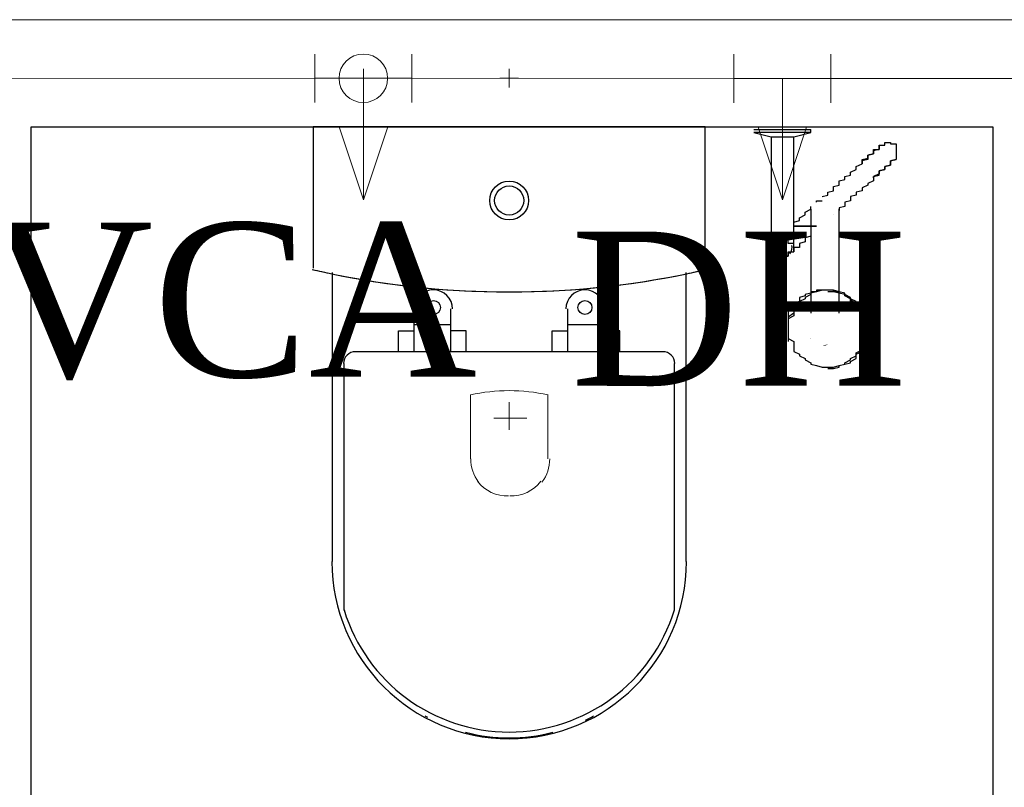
# Model space of a CAD drawing. Header units: millimetres. Extents: x 335 to 91596, y -1 to 84.
# Tile 31 of 87: x 387.7 to 389.06, y 13.22 to 14.28. Entities that reach past the tile are written whole.
import ezdxf

# ---------------------------------------------------------------- set-up
doc = ezdxf.new("R2010")
doc.units = ezdxf.units.MM
doc.header["$MEASUREMENT"] = 0
for name, color, linetype, lineweight in [('AF-Conexões detalhe', 7, 'Continuous', 20), ('AF-Textos conexão', 7, 'Continuous', 20), ('AF-Tubos detalhe', 5, 'Continuous', 20), ('DI-Detalhes', 7, 'Continuous', 20), ('SIMBOLOS INT', 8, 'Continuous', 5)]:
    doc.layers.add(name, color=color, linetype=linetype, lineweight=lineweight)
doc.styles.add('TimesNewRoman', font='times.ttf')

msp = doc.modelspace()

# ---------------------------------------------------------------- hatches: boundary and pattern name
at = {"linetype": 'Continuous'}
for points in [[(388.8345, 13.8769), (388.8298, 13.8805), (388.8298, 13.8805), (388.8376, 13.8766), (388.8376, 13.8766), (388.8376, 13.8766)], [(388.7898, 13.8392), (388.7907, 13.8414), (388.7907, 13.8414), (388.7907, 13.8395), (388.7907, 13.8395)], [(388.805, 13.8315), (388.8064, 13.8317), (388.8064, 13.8317), (388.8064, 13.8317), (388.8064, 13.8317)], [(388.8107, 13.8297), (388.8142, 13.8317), (388.8064, 13.8297), (388.8142, 13.8297), (388.8142, 13.8297), (388.8142, 13.8297)], [(388.8107, 13.8018), (388.8142, 13.8024), (388.8142, 13.8024), (388.8142, 13.8024), (388.8142, 13.8024)]]:
    msp.add_hatch(color=256, dxfattribs=at).paths.add_polyline_path(points)

# ---------------------------------------------------------------- linework, layer by layer
at = {"color": 7}
for p, q in [((387.7204, 14.1305), (389.0407, 14.1305)), ((387.7204, 12.3668), (387.7204, 14.1305)), ((388.7126, 14.1266), (388.7517, 14.1266)), ((388.7517, 14.1266), (388.7907, 14.1266)), ((388.7907, 14.1227), (388.7907, 14.1266)), ((389.0407, 14.1305), (389.0407, 12.3668)), ((388.7126, 14.1227), (388.7361, 14.1168)), ((388.7517, 14.1227), (388.7126, 14.1227)), ((388.7361, 14.1168), (388.7361, 14.068)), ((388.7361, 14.1168), (388.7517, 14.1168)), ((388.7907, 14.1227), (388.7517, 14.1227)), ((388.7517, 14.1168), (388.7673, 14.1168)), ((388.7673, 14.1168), (388.7907, 14.1227)), ((388.7673, 14.068), (388.7673, 14.1168)), ((388.7361, 14.0231), (388.7361, 13.9801)), ((388.7673, 13.9801), (388.7673, 14.025)), ((388.7986, 14.027), (388.7986, 14.0289)), ((388.7986, 14.0289), (388.8064, 14.0289)), ((388.7907, 14.0055), (388.7907, 13.8746)), ((388.8298, 13.8746), (388.8298, 14.0055)), ((388.7595, 13.8492), (388.7595, 13.8453)), ((388.8611, 13.8453), (388.8611, 13.8492))]:
    msp.add_line(p, q, dxfattribs=at)
at = {"color": 8}
for p, q in [((388.1077, 14.1302), (388.1077, 13.9362)), ((388.6457, 14.1302), (388.1077, 14.1302)), ((388.6457, 14.1302), (388.1077, 14.1302)), ((388.1077, 14.1302), (388.1077, 13.9362)), ((388.6457, 13.9362), (388.6457, 14.1302)), ((388.6457, 13.9362), (388.6457, 14.1302)), ((388.1337, 13.9302), (388.1337, 13.5332)), ((388.6197, 13.5332), (388.6197, 13.9302)), ((388.2457, 13.8802), (388.2457, 13.8212)), ((388.2967, 13.8212), (388.2967, 13.8802)), ((388.4567, 13.8802), (388.4567, 13.8212)), ((388.5077, 13.8212), (388.5077, 13.8802)), ((388.2967, 13.8582), (388.2457, 13.8582)), ((388.5077, 13.8582), (388.4567, 13.8582)), ((388.2247, 13.8502), (388.2457, 13.8502)), ((388.2247, 13.8212), (388.2247, 13.8502)), ((388.3177, 13.8502), (388.2967, 13.8502)), ((388.3177, 13.8212), (388.3177, 13.8502)), ((388.4357, 13.8502), (388.4567, 13.8502)), ((388.4357, 13.8212), (388.4357, 13.8502)), ((388.5287, 13.8502), (388.5077, 13.8502)), ((388.5287, 13.8212), (388.5287, 13.8502)), ((388.5877, 13.8212), (388.1657, 13.8212)), ((388.1497, 13.8052), (388.1497, 13.4662)), ((388.6037, 13.4662), (388.6037, 13.8052))]:
    msp.add_line(p, q, dxfattribs=at)
at = {"color": 7}
for points in [[(388.8611, 14.0797), (388.8611, 14.0817), (388.8611, 14.0856), (388.8689, 14.0875), (388.8689, 14.0895), (388.8689, 14.0914), (388.8767, 14.0934), (388.8767, 14.0953), (388.8767, 14.0953), (388.8767, 14.0973), (388.8767, 14.0992), (388.8845, 14.0992), (388.8845, 14.1012), (388.8845, 14.1031), (388.8845, 14.1031), (388.8845, 14.1031), (388.8845, 14.1051), (388.8845, 14.1051), (388.8845, 14.1051), (388.8845, 14.1051), (388.8845, 14.1051), (388.8845, 14.1051)], [(388.8845, 14.1051), (388.8845, 14.1051), (388.8845, 14.1051), (388.8845, 14.1051), (388.8845, 14.1051), (388.8845, 14.1031), (388.8845, 14.1031), (388.8845, 14.1031), (388.8845, 14.1012), (388.8845, 14.1012), (388.8845, 14.0992), (388.8767, 14.0973), (388.8767, 14.0953), (388.8767, 14.0953), (388.8767, 14.0934), (388.8689, 14.0914), (388.8689, 14.0895), (388.8689, 14.0875), (388.8689, 14.0856), (388.8611, 14.0836), (388.8611, 14.0797), (388.8611, 14.0797)], [(388.8845, 14.1051), (388.8923, 14.1051), (388.8923, 14.1071), (388.8923, 14.1071), (388.8923, 14.1071), (388.8923, 14.1071), (388.8923, 14.1071), (388.8923, 14.1071), (388.8923, 14.1071), (388.8923, 14.109), (388.8923, 14.109), (388.8923, 14.109), (388.8923, 14.109), (388.8923, 14.109), (388.8923, 14.109), (388.8923, 14.109), (388.8923, 14.109), (388.9001, 14.109), (388.9001, 14.109), (388.9001, 14.109), (388.9001, 14.109), (388.9001, 14.109), (388.9001, 14.109), (388.9001, 14.109), (388.9001, 14.109), (388.9001, 14.109), (388.9001, 14.109), (388.9001, 14.109), (388.9001, 14.109), (388.9001, 14.1071), (388.9001, 14.1071), (388.9001, 14.1071), (388.9001, 14.1071), (388.9079, 14.1071), (388.9079, 14.1071), (388.9079, 14.1071), (388.9079, 14.1051), (388.9079, 14.1051), (388.9079, 14.1051), (388.9079, 14.1051), (388.9079, 14.1051), (388.9079, 14.1031), (388.9079, 14.1031), (388.9079, 14.1031), (388.9079, 14.1031), (388.9079, 14.1031), (388.9079, 14.1012), (388.9079, 14.1012), (388.9079, 14.1012), (388.9079, 14.1012), (388.9079, 14.0992), (388.9079, 14.0992), (388.9079, 14.0992), (388.9079, 14.0973), (388.9079, 14.0973), (388.9079, 14.0973), (388.9079, 14.0973), (388.9079, 14.0953), (388.9079, 14.0953), (388.9079, 14.0953), (388.9079, 14.0953), (388.9079, 14.0934), (388.9079, 14.0934), (388.9079, 14.0934), (388.9079, 14.0934), (388.9079, 14.0914), (388.9079, 14.0914), (388.9079, 14.0914), (388.9079, 14.0895), (388.9079, 14.0895), (388.9079, 14.0895), (388.9079, 14.0895), (388.9079, 14.0895), (388.9079, 14.0875), (388.9079, 14.0875), (388.9079, 14.0875), (388.9079, 14.0875), (388.9079, 14.0856), (388.9079, 14.0856), (388.9079, 14.0856)], [(388.8767, 14.0602), (388.8767, 14.0621), (388.8845, 14.0641), (388.8845, 14.068), (388.8845, 14.0699), (388.8923, 14.0719), (388.8923, 14.0739), (388.8923, 14.0739), (388.8923, 14.0758), (388.9001, 14.0778), (388.9001, 14.0797), (388.9001, 14.0797), (388.9001, 14.0817), (388.9001, 14.0817), (388.9001, 14.0836), (388.9001, 14.0836), (388.9079, 14.0856), (388.9079, 14.0856), (388.9079, 14.0856), (388.9079, 14.0856), (388.9079, 14.0856), (388.9079, 14.0856)], [(388.9079, 14.0856), (388.9079, 14.0856), (388.9079, 14.0856), (388.9079, 14.0856), (388.9079, 14.0856), (388.9001, 14.0836), (388.9001, 14.0836), (388.9001, 14.0836), (388.9001, 14.0817), (388.9001, 14.0797), (388.9001, 14.0797), (388.9001, 14.0778), (388.8923, 14.0758), (388.8923, 14.0758), (388.8923, 14.0739), (388.8923, 14.0719), (388.8845, 14.0699), (388.8845, 14.068), (388.8845, 14.066), (388.8767, 14.0621), (388.8767, 14.0602)], [(388.8064, 14.0348), (388.8064, 14.0348), (388.8142, 14.0367), (388.8142, 14.0387), (388.8142, 14.0406), (388.822, 14.0426), (388.822, 14.0446), (388.822, 14.0485), (388.8298, 14.0504), (388.8298, 14.0524), (388.8298, 14.0563), (388.8376, 14.0582), (388.8376, 14.0621), (388.8454, 14.0641), (388.8454, 14.068), (388.8532, 14.0719), (388.8532, 14.0758), (388.8611, 14.0797), (388.8611, 14.0797)], [(388.7361, 14.068), (388.7361, 14.066), (388.7361, 14.0621), (388.7361, 14.0602), (388.7361, 14.0582), (388.7361, 14.0563), (388.7361, 14.0543), (388.7361, 14.0504), (388.7361, 14.0485), (388.7361, 14.0465), (388.7361, 14.0446), (388.7361, 14.0426), (388.7361, 14.0406), (388.7361, 14.0387), (388.7361, 14.0367), (388.7361, 14.0348), (388.7361, 14.0328), (388.7361, 14.0309), (388.7361, 14.0289), (388.7361, 14.027), (388.7361, 14.025), (388.7361, 14.025), (388.7361, 14.0231)], [(388.7673, 14.0231), (388.7673, 14.025), (388.7673, 14.027), (388.7673, 14.0289), (388.7673, 14.0289), (388.7673, 14.0309), (388.7673, 14.0328), (388.7673, 14.0348), (388.7673, 14.0367), (388.7673, 14.0387), (388.7673, 14.0406), (388.7673, 14.0426), (388.7673, 14.0446), (388.7673, 14.0485), (388.7673, 14.0504), (388.7673, 14.0524), (388.7673, 14.0543), (388.7673, 14.0563), (388.7673, 14.0582), (388.7673, 14.0621), (388.7673, 14.0641), (388.7673, 14.066), (388.7673, 14.068)], [(388.8767, 14.0602), (388.8767, 14.0563), (388.8689, 14.0524), (388.8689, 14.0504), (388.8611, 14.0465), (388.8611, 14.0426), (388.8532, 14.0406), (388.8532, 14.0367), (388.8454, 14.0348), (388.8454, 14.0309), (388.8454, 14.0289), (388.8376, 14.027), (388.8376, 14.0231), (388.8376, 14.0211), (388.8298, 14.0192), (388.8298, 14.0172), (388.8298, 14.0172), (388.8298, 14.0153)], [(388.7751, 14.0055), (388.7829, 14.0094), (388.7829, 14.0133), (388.7907, 14.0172), (388.7907, 14.0211)], [(388.7907, 14.0172), (388.7907, 14.0172), (388.7907, 14.0172), (388.7907, 14.0172), (388.7907, 14.0172), (388.7907, 14.0172), (388.7907, 14.0153), (388.7907, 14.0153), (388.7907, 14.0153), (388.7907, 14.0133), (388.7907, 14.0133), (388.7907, 14.0114), (388.7907, 14.0114), (388.7907, 14.0094), (388.7907, 14.0094), (388.7907, 14.0074), (388.7907, 14.0055), (388.7907, 14.0055)], [(388.8298, 14.0055), (388.8298, 14.0074), (388.8298, 14.0074), (388.8298, 14.0094), (388.8298, 14.0094), (388.8298, 14.0114), (388.8298, 14.0133), (388.8298, 14.0133), (388.8298, 14.0133), (388.8298, 14.0153), (388.8298, 14.0153), (388.8298, 14.0153), (388.8298, 14.0172), (388.8298, 14.0172), (388.8298, 14.0172), (388.8298, 14.0172), (388.8298, 14.0172), (388.8298, 14.0172)], [(388.7673, 13.9957), (388.7673, 13.9977), (388.7673, 13.9977), (388.7673, 13.9996), (388.7751, 14.0016), (388.7751, 14.0016), (388.7751, 14.0035), (388.7751, 14.0035), (388.7751, 14.0055)], [(388.822, 14.0094), (388.822, 14.0094), (388.822, 14.0094)], [(388.7986, 13.9938), (388.7907, 13.9938), (388.7829, 13.9938), (388.7829, 13.9938), (388.7829, 13.9938), (388.7829, 13.9938), (388.7829, 13.9938), (388.7829, 13.9938), (388.7829, 13.9938), (388.7829, 13.9938), (388.7829, 13.9938), (388.7829, 13.9938), (388.7829, 13.9938), (388.7829, 13.9938), (388.7829, 13.9938), (388.7829, 13.9938), (388.7829, 13.9938), (388.7829, 13.9938), (388.7829, 13.9938), (388.7829, 13.9938), (388.7829, 13.9938), (388.7829, 13.9938), (388.7829, 13.9938), (388.7829, 13.9938), (388.7829, 13.9938), (388.7829, 13.9938), (388.7829, 13.9938), (388.7829, 13.9938), (388.7829, 13.9938), (388.7829, 13.9938), (388.7829, 13.9938), (388.7829, 13.9938), (388.7829, 13.9938), (388.7829, 13.9938), (388.7829, 13.9938), (388.7751, 13.9938), (388.7673, 13.9938), (388.7751, 13.9938), (388.7829, 13.9938), (388.7829, 13.9938), (388.7829, 13.9938), (388.7829, 13.9938), (388.7829, 13.9938), (388.7829, 13.9938), (388.7829, 13.9938), (388.7829, 13.9938), (388.7829, 13.9938), (388.7829, 13.9938), (388.7829, 13.9938), (388.7829, 13.9938), (388.7829, 13.9938), (388.7829, 13.9938), (388.7829, 13.9938), (388.7829, 13.9938), (388.7829, 13.9938), (388.7829, 13.9938), (388.7829, 13.9938), (388.7829, 13.9938), (388.7829, 13.9938), (388.7829, 13.9938), (388.7829, 13.9938), (388.7829, 13.9938), (388.7829, 13.9938), (388.7829, 13.9938), (388.7829, 13.9938), (388.7829, 13.9938), (388.7829, 13.9938), (388.7829, 13.9938), (388.7829, 13.9938), (388.7829, 13.9938), (388.7829, 13.9938), (388.7907, 13.9938), (388.7986, 13.9938)], [(388.7986, 13.9938), (388.7907, 13.9938), (388.7829, 13.9938), (388.7829, 13.9938), (388.7829, 13.9938), (388.7829, 13.9938), (388.7829, 13.9938), (388.7829, 13.9938), (388.7829, 13.9938), (388.7829, 13.9938), (388.7829, 13.9938), (388.7829, 13.9938), (388.7829, 13.9938), (388.7829, 13.9938), (388.7829, 13.9938), (388.7829, 13.9938), (388.7829, 13.9938), (388.7829, 13.9938), (388.7829, 13.9938), (388.7829, 13.9938), (388.7829, 13.9938), (388.7829, 13.9938), (388.7829, 13.9938), (388.7829, 13.9938), (388.7829, 13.9938), (388.7829, 13.9938), (388.7829, 13.9938), (388.7829, 13.9938), (388.7829, 13.9938), (388.7829, 13.9938), (388.7829, 13.9938), (388.7829, 13.9938), (388.7829, 13.9938), (388.7829, 13.9938), (388.7829, 13.9938), (388.7751, 13.9938), (388.7673, 13.9938), (388.7751, 13.9938), (388.7829, 13.9938), (388.7829, 13.9938), (388.7829, 13.9938), (388.7829, 13.9938), (388.7829, 13.9938), (388.7829, 13.9938), (388.7829, 13.9938), (388.7829, 13.9938), (388.7829, 13.9938), (388.7829, 13.9938), (388.7829, 13.9938), (388.7829, 13.9938), (388.7829, 13.9938), (388.7829, 13.9938), (388.7829, 13.9938), (388.7829, 13.9938), (388.7829, 13.9938), (388.7829, 13.9938), (388.7829, 13.9938), (388.7829, 13.9938), (388.7829, 13.9938), (388.7829, 13.9938), (388.7829, 13.9938), (388.7829, 13.9938), (388.7829, 13.9938), (388.7829, 13.9938), (388.7829, 13.9938), (388.7829, 13.9938), (388.7829, 13.9938), (388.7829, 13.9938), (388.7829, 13.9938), (388.7829, 13.9938), (388.7829, 13.9938), (388.7907, 13.9938), (388.7986, 13.9938)], [(388.7986, 13.9938), (388.7907, 13.9938), (388.7829, 13.9938), (388.7829, 13.9938), (388.7829, 13.9938), (388.7829, 13.9938), (388.7829, 13.9938), (388.7829, 13.9938), (388.7829, 13.9938), (388.7829, 13.9938), (388.7829, 13.9938), (388.7829, 13.9938), (388.7829, 13.9938), (388.7829, 13.9938), (388.7829, 13.9938), (388.7829, 13.9938), (388.7829, 13.9938), (388.7829, 13.9938), (388.7829, 13.9938), (388.7829, 13.9938), (388.7829, 13.9938), (388.7829, 13.9938), (388.7829, 13.9938), (388.7829, 13.9938), (388.7829, 13.9938), (388.7829, 13.9938), (388.7829, 13.9938), (388.7829, 13.9938), (388.7829, 13.9938), (388.7829, 13.9938), (388.7829, 13.9938), (388.7829, 13.9938), (388.7829, 13.9938), (388.7829, 13.9938), (388.7829, 13.9938), (388.7751, 13.9938), (388.7673, 13.9938), (388.7751, 13.9938), (388.7829, 13.9938), (388.7829, 13.9938), (388.7829, 13.9938), (388.7829, 13.9938), (388.7829, 13.9938), (388.7829, 13.9938), (388.7829, 13.9938), (388.7829, 13.9938), (388.7829, 13.9938), (388.7829, 13.9938), (388.7829, 13.9938), (388.7829, 13.9938), (388.7829, 13.9938), (388.7829, 13.9938), (388.7829, 13.9938), (388.7829, 13.9938), (388.7829, 13.9938), (388.7829, 13.9938), (388.7829, 13.9938), (388.7829, 13.9938), (388.7829, 13.9938), (388.7829, 13.9938), (388.7829, 13.9938), (388.7829, 13.9938), (388.7829, 13.9938), (388.7829, 13.9938), (388.7829, 13.9938), (388.7829, 13.9938), (388.7829, 13.9938), (388.7829, 13.9938), (388.7829, 13.9938), (388.7829, 13.9938), (388.7829, 13.9938), (388.7907, 13.9938), (388.7986, 13.9938)], [(388.7986, 13.9938), (388.7907, 13.9938), (388.7829, 13.9938), (388.7829, 13.9938), (388.7829, 13.9938), (388.7829, 13.9938), (388.7829, 13.9938), (388.7829, 13.9938), (388.7829, 13.9938), (388.7829, 13.9938), (388.7829, 13.9938), (388.7829, 13.9938), (388.7829, 13.9938), (388.7829, 13.9938), (388.7829, 13.9938), (388.7829, 13.9938), (388.7829, 13.9938), (388.7829, 13.9938), (388.7829, 13.9938), (388.7829, 13.9938), (388.7829, 13.9938), (388.7829, 13.9938), (388.7829, 13.9938), (388.7829, 13.9938), (388.7829, 13.9938), (388.7829, 13.9938), (388.7829, 13.9938), (388.7829, 13.9938), (388.7829, 13.9938), (388.7829, 13.9938), (388.7829, 13.9938), (388.7829, 13.9938), (388.7829, 13.9938), (388.7829, 13.9938), (388.7829, 13.9938), (388.7751, 13.9938), (388.7673, 13.9938), (388.7751, 13.9938), (388.7829, 13.9938), (388.7829, 13.9938), (388.7829, 13.9938), (388.7829, 13.9938), (388.7829, 13.9938), (388.7829, 13.9938), (388.7829, 13.9938), (388.7829, 13.9938), (388.7829, 13.9938), (388.7829, 13.9938), (388.7829, 13.9938), (388.7829, 13.9938), (388.7829, 13.9938), (388.7829, 13.9938), (388.7829, 13.9938), (388.7829, 13.9938), (388.7829, 13.9938), (388.7829, 13.9938), (388.7829, 13.9938), (388.7829, 13.9938), (388.7829, 13.9938), (388.7829, 13.9938), (388.7829, 13.9938), (388.7829, 13.9938), (388.7829, 13.9938), (388.7829, 13.9938), (388.7829, 13.9938), (388.7829, 13.9938), (388.7829, 13.9938), (388.7829, 13.9938), (388.7829, 13.9938), (388.7829, 13.9938), (388.7829, 13.9938), (388.7907, 13.9938), (388.7986, 13.9938)], [(388.7986, 13.9938), (388.7907, 13.9938), (388.7829, 13.9938), (388.7829, 13.9938), (388.7829, 13.9938), (388.7829, 13.9938), (388.7829, 13.9938), (388.7829, 13.9938), (388.7829, 13.9938), (388.7829, 13.9938), (388.7829, 13.9938), (388.7829, 13.9938), (388.7829, 13.9938), (388.7829, 13.9938), (388.7829, 13.9938), (388.7829, 13.9938), (388.7829, 13.9938), (388.7829, 13.9938), (388.7829, 13.9938), (388.7829, 13.9938), (388.7829, 13.9938), (388.7829, 13.9938), (388.7829, 13.9938), (388.7829, 13.9938), (388.7829, 13.9938), (388.7829, 13.9938), (388.7829, 13.9938), (388.7829, 13.9938), (388.7829, 13.9938), (388.7829, 13.9938), (388.7829, 13.9938), (388.7829, 13.9938), (388.7829, 13.9938), (388.7829, 13.9938), (388.7829, 13.9938), (388.7751, 13.9938), (388.7673, 13.9938), (388.7751, 13.9938), (388.7829, 13.9938), (388.7829, 13.9938), (388.7829, 13.9938), (388.7829, 13.9938), (388.7829, 13.9938), (388.7829, 13.9938), (388.7829, 13.9938), (388.7829, 13.9938), (388.7829, 13.9938), (388.7829, 13.9938), (388.7829, 13.9938), (388.7829, 13.9938), (388.7829, 13.9938), (388.7829, 13.9938), (388.7829, 13.9938), (388.7829, 13.9938), (388.7829, 13.9938), (388.7829, 13.9938), (388.7829, 13.9938), (388.7829, 13.9938), (388.7829, 13.9938), (388.7829, 13.9938), (388.7829, 13.9938), (388.7829, 13.9938), (388.7829, 13.9938), (388.7829, 13.9938), (388.7829, 13.9938), (388.7829, 13.9938), (388.7829, 13.9938), (388.7829, 13.9938), (388.7829, 13.9938), (388.7829, 13.9938), (388.7829, 13.9938), (388.7907, 13.9938), (388.7986, 13.9938)], [(388.7986, 13.9938), (388.7907, 13.9938), (388.7829, 13.9938), (388.7829, 13.9938), (388.7829, 13.9938), (388.7829, 13.9938), (388.7829, 13.9938), (388.7829, 13.9938), (388.7829, 13.9938), (388.7829, 13.9938), (388.7829, 13.9938), (388.7829, 13.9938), (388.7829, 13.9938), (388.7829, 13.9938), (388.7829, 13.9938), (388.7829, 13.9938), (388.7829, 13.9938), (388.7829, 13.9938), (388.7829, 13.9938), (388.7829, 13.9938), (388.7829, 13.9938), (388.7829, 13.9938), (388.7829, 13.9938), (388.7829, 13.9938), (388.7829, 13.9938), (388.7829, 13.9938), (388.7829, 13.9938), (388.7829, 13.9938), (388.7829, 13.9938), (388.7829, 13.9938), (388.7829, 13.9938), (388.7829, 13.9938), (388.7829, 13.9938), (388.7829, 13.9938), (388.7829, 13.9938), (388.7751, 13.9938), (388.7673, 13.9938), (388.7751, 13.9938), (388.7829, 13.9938), (388.7829, 13.9938), (388.7829, 13.9938), (388.7829, 13.9938), (388.7829, 13.9938), (388.7829, 13.9938), (388.7829, 13.9938), (388.7829, 13.9938), (388.7829, 13.9938), (388.7829, 13.9938), (388.7829, 13.9938), (388.7829, 13.9938), (388.7829, 13.9938), (388.7829, 13.9938), (388.7829, 13.9938), (388.7829, 13.9938), (388.7829, 13.9938), (388.7829, 13.9938), (388.7829, 13.9938), (388.7829, 13.9938), (388.7829, 13.9938), (388.7829, 13.9938), (388.7829, 13.9938), (388.7829, 13.9938), (388.7829, 13.9938), (388.7829, 13.9938), (388.7829, 13.9938), (388.7829, 13.9938), (388.7829, 13.9938), (388.7829, 13.9938), (388.7829, 13.9938), (388.7829, 13.9938), (388.7829, 13.9938), (388.7907, 13.9938), (388.7986, 13.9938)], [(388.7986, 13.9938), (388.7907, 13.9938), (388.7829, 13.9938), (388.7829, 13.9938), (388.7829, 13.9938), (388.7829, 13.9938), (388.7829, 13.9938), (388.7829, 13.9938), (388.7829, 13.9938), (388.7829, 13.9938), (388.7829, 13.9938), (388.7829, 13.9938), (388.7829, 13.9938), (388.7829, 13.9938), (388.7829, 13.9938), (388.7829, 13.9938), (388.7829, 13.9938), (388.7829, 13.9938), (388.7829, 13.9938), (388.7829, 13.9938), (388.7829, 13.9938), (388.7829, 13.9938), (388.7829, 13.9938), (388.7829, 13.9938), (388.7829, 13.9938), (388.7829, 13.9938), (388.7829, 13.9938), (388.7829, 13.9938), (388.7829, 13.9938), (388.7829, 13.9938), (388.7829, 13.9938), (388.7829, 13.9938), (388.7829, 13.9938), (388.7829, 13.9938), (388.7829, 13.9938), (388.7751, 13.9938), (388.7673, 13.9938), (388.7751, 13.9938), (388.7829, 13.9938), (388.7829, 13.9938), (388.7829, 13.9938), (388.7829, 13.9938), (388.7829, 13.9938), (388.7829, 13.9938), (388.7829, 13.9938), (388.7829, 13.9938), (388.7829, 13.9938), (388.7829, 13.9938), (388.7829, 13.9938), (388.7829, 13.9938), (388.7829, 13.9938), (388.7829, 13.9938), (388.7829, 13.9938), (388.7829, 13.9938), (388.7829, 13.9938), (388.7829, 13.9938), (388.7829, 13.9938), (388.7829, 13.9938), (388.7829, 13.9938), (388.7829, 13.9938), (388.7829, 13.9938), (388.7829, 13.9938), (388.7829, 13.9938), (388.7829, 13.9938), (388.7829, 13.9938), (388.7829, 13.9938), (388.7829, 13.9938), (388.7829, 13.9938), (388.7829, 13.9938), (388.7829, 13.9938), (388.7829, 13.9938), (388.7907, 13.9938), (388.7986, 13.9938)], [(388.7361, 13.9801), (388.7361, 13.9801), (388.7361, 13.9781), (388.7361, 13.9762), (388.7361, 13.9742), (388.7361, 13.9742), (388.7361, 13.9723), (388.7361, 13.9723), (388.7361, 13.9703), (388.7361, 13.9703), (388.7361, 13.9684), (388.7361, 13.9684), (388.7361, 13.9664), (388.7361, 13.9664), (388.7361, 13.9664), (388.7361, 13.9664), (388.7361, 13.9664), (388.7361, 13.9645), (388.7361, 13.9645)], [(388.7673, 13.9645), (388.7673, 13.9664), (388.7673, 13.9664), (388.7673, 13.9684), (388.7673, 13.9684), (388.7673, 13.9703), (388.7595, 13.9703), (388.7595, 13.9723), (388.7595, 13.9723), (388.7595, 13.9742), (388.7595, 13.9742), (388.7595, 13.9762), (388.7595, 13.9762), (388.7595, 13.9762), (388.7595, 13.9762), (388.7517, 13.9781), (388.7517, 13.9781), (388.7517, 13.9781), (388.7517, 13.9781), (388.7517, 13.9781), (388.7517, 13.9781), (388.7517, 13.9781), (388.7439, 13.9762), (388.7439, 13.9762), (388.7439, 13.9762), (388.7439, 13.9762), (388.7439, 13.9742), (388.7439, 13.9742), (388.7439, 13.9723), (388.7439, 13.9723), (388.7439, 13.9703), (388.7361, 13.9703), (388.7361, 13.9684), (388.7361, 13.9684), (388.7361, 13.9664), (388.7361, 13.9664), (388.7361, 13.9645), (388.7361, 13.9625), (388.7361, 13.9625), (388.7361, 13.9606), (388.7361, 13.9606), (388.7361, 13.9586), (388.7439, 13.9586), (388.7439, 13.9567), (388.7439, 13.9567), (388.7439, 13.9547), (388.7439, 13.9547), (388.7439, 13.9528), (388.7439, 13.9528), (388.7439, 13.9528), (388.7439, 13.9528), (388.7517, 13.9508), (388.7517, 13.9508), (388.7517, 13.9508), (388.7517, 13.9508), (388.7517, 13.9508), (388.7517, 13.9508), (388.7517, 13.9508), (388.7595, 13.9528), (388.7595, 13.9528), (388.7595, 13.9528), (388.7595, 13.9528), (388.7595, 13.9547), (388.7595, 13.9547), (388.7595, 13.9567), (388.7595, 13.9567), (388.7595, 13.9586), (388.7673, 13.9586), (388.7673, 13.9606), (388.7673, 13.9606), (388.7673, 13.9625), (388.7673, 13.9625), (388.7673, 13.9645)], [(388.7673, 13.9645), (388.7673, 13.9664), (388.7673, 13.9664), (388.7673, 13.9684), (388.7673, 13.9684), (388.7673, 13.9703), (388.7595, 13.9703), (388.7595, 13.9723), (388.7595, 13.9723), (388.7595, 13.9742), (388.7595, 13.9742), (388.7595, 13.9762), (388.7595, 13.9762), (388.7595, 13.9762), (388.7595, 13.9762), (388.7517, 13.9781), (388.7517, 13.9781), (388.7517, 13.9781), (388.7517, 13.9781), (388.7517, 13.9781), (388.7517, 13.9781), (388.7517, 13.9781), (388.7439, 13.9762), (388.7439, 13.9762), (388.7439, 13.9762), (388.7439, 13.9762), (388.7439, 13.9742), (388.7439, 13.9742), (388.7439, 13.9723), (388.7439, 13.9723), (388.7439, 13.9703), (388.7361, 13.9703), (388.7361, 13.9684), (388.7361, 13.9684), (388.7361, 13.9664), (388.7361, 13.9664), (388.7361, 13.9645), (388.7361, 13.9625), (388.7361, 13.9625), (388.7361, 13.9606), (388.7361, 13.9606), (388.7361, 13.9586), (388.7439, 13.9586), (388.7439, 13.9567), (388.7439, 13.9567), (388.7439, 13.9547), (388.7439, 13.9547), (388.7439, 13.9528), (388.7439, 13.9528), (388.7439, 13.9528), (388.7439, 13.9528), (388.7517, 13.9508), (388.7517, 13.9508), (388.7517, 13.9508), (388.7517, 13.9508), (388.7517, 13.9508), (388.7517, 13.9508), (388.7517, 13.9508), (388.7595, 13.9528), (388.7595, 13.9528), (388.7595, 13.9528), (388.7595, 13.9528), (388.7595, 13.9547), (388.7595, 13.9547), (388.7595, 13.9567), (388.7595, 13.9567), (388.7595, 13.9586), (388.7673, 13.9586), (388.7673, 13.9606), (388.7673, 13.9606), (388.7673, 13.9625), (388.7673, 13.9625), (388.7673, 13.9645)], [(388.7673, 13.9645), (388.7673, 13.9664), (388.7673, 13.9664), (388.7673, 13.9684), (388.7673, 13.9684), (388.7673, 13.9703), (388.7595, 13.9703), (388.7595, 13.9723), (388.7595, 13.9723), (388.7595, 13.9742), (388.7595, 13.9742), (388.7595, 13.9762), (388.7595, 13.9762), (388.7595, 13.9762), (388.7595, 13.9762), (388.7517, 13.9781), (388.7517, 13.9781), (388.7517, 13.9781), (388.7517, 13.9781), (388.7517, 13.9781), (388.7517, 13.9781), (388.7517, 13.9781), (388.7439, 13.9762), (388.7439, 13.9762), (388.7439, 13.9762), (388.7439, 13.9762), (388.7439, 13.9742), (388.7439, 13.9742), (388.7439, 13.9723), (388.7439, 13.9723), (388.7439, 13.9703), (388.7361, 13.9703), (388.7361, 13.9684), (388.7361, 13.9684), (388.7361, 13.9664), (388.7361, 13.9664), (388.7361, 13.9645), (388.7361, 13.9625), (388.7361, 13.9625), (388.7361, 13.9606), (388.7361, 13.9606), (388.7361, 13.9586), (388.7439, 13.9586), (388.7439, 13.9567), (388.7439, 13.9567), (388.7439, 13.9547), (388.7439, 13.9547), (388.7439, 13.9528), (388.7439, 13.9528), (388.7439, 13.9528), (388.7439, 13.9528), (388.7517, 13.9508), (388.7517, 13.9508), (388.7517, 13.9508), (388.7517, 13.9508), (388.7517, 13.9508), (388.7517, 13.9508), (388.7517, 13.9508), (388.7595, 13.9528), (388.7595, 13.9528), (388.7595, 13.9528), (388.7595, 13.9528), (388.7595, 13.9547), (388.7595, 13.9547), (388.7595, 13.9567), (388.7595, 13.9567), (388.7595, 13.9586), (388.7673, 13.9586), (388.7673, 13.9606), (388.7673, 13.9606), (388.7673, 13.9625), (388.7673, 13.9625), (388.7673, 13.9645)], [(388.7673, 13.9645), (388.7673, 13.9664), (388.7673, 13.9664), (388.7673, 13.9684), (388.7673, 13.9684), (388.7673, 13.9703), (388.7595, 13.9703), (388.7595, 13.9723), (388.7595, 13.9723), (388.7595, 13.9742), (388.7595, 13.9742), (388.7595, 13.9762), (388.7595, 13.9762), (388.7595, 13.9762), (388.7595, 13.9762), (388.7517, 13.9781), (388.7517, 13.9781), (388.7517, 13.9781), (388.7517, 13.9781), (388.7517, 13.9781), (388.7517, 13.9781), (388.7517, 13.9781), (388.7439, 13.9762), (388.7439, 13.9762), (388.7439, 13.9762), (388.7439, 13.9762), (388.7439, 13.9742), (388.7439, 13.9742), (388.7439, 13.9723), (388.7439, 13.9723), (388.7439, 13.9703), (388.7361, 13.9703), (388.7361, 13.9684), (388.7361, 13.9684), (388.7361, 13.9664), (388.7361, 13.9664), (388.7361, 13.9645), (388.7361, 13.9625), (388.7361, 13.9625), (388.7361, 13.9606), (388.7361, 13.9606), (388.7361, 13.9586), (388.7439, 13.9586), (388.7439, 13.9567), (388.7439, 13.9567), (388.7439, 13.9547), (388.7439, 13.9547), (388.7439, 13.9528), (388.7439, 13.9528), (388.7439, 13.9528), (388.7439, 13.9528), (388.7517, 13.9508), (388.7517, 13.9508), (388.7517, 13.9508), (388.7517, 13.9508), (388.7517, 13.9508), (388.7517, 13.9508), (388.7517, 13.9508), (388.7595, 13.9528), (388.7595, 13.9528), (388.7595, 13.9528), (388.7595, 13.9528), (388.7595, 13.9547), (388.7595, 13.9547), (388.7595, 13.9567), (388.7595, 13.9567), (388.7595, 13.9586), (388.7673, 13.9586), (388.7673, 13.9606), (388.7673, 13.9606), (388.7673, 13.9625), (388.7673, 13.9625), (388.7673, 13.9645)], [(388.7673, 13.9645), (388.7673, 13.9664), (388.7673, 13.9664), (388.7673, 13.9684), (388.7673, 13.9684), (388.7673, 13.9703), (388.7595, 13.9703), (388.7595, 13.9723), (388.7595, 13.9723), (388.7595, 13.9742), (388.7595, 13.9742), (388.7595, 13.9762), (388.7595, 13.9762), (388.7595, 13.9762), (388.7595, 13.9762), (388.7517, 13.9781), (388.7517, 13.9781), (388.7517, 13.9781), (388.7517, 13.9781), (388.7517, 13.9781), (388.7517, 13.9781), (388.7517, 13.9781), (388.7439, 13.9762), (388.7439, 13.9762), (388.7439, 13.9762), (388.7439, 13.9762), (388.7439, 13.9742), (388.7439, 13.9742), (388.7439, 13.9723), (388.7439, 13.9723), (388.7439, 13.9703), (388.7361, 13.9703), (388.7361, 13.9684), (388.7361, 13.9684), (388.7361, 13.9664), (388.7361, 13.9664), (388.7361, 13.9645), (388.7361, 13.9625), (388.7361, 13.9625), (388.7361, 13.9606), (388.7361, 13.9606), (388.7361, 13.9586), (388.7439, 13.9586), (388.7439, 13.9567), (388.7439, 13.9567), (388.7439, 13.9547), (388.7439, 13.9547), (388.7439, 13.9528), (388.7439, 13.9528), (388.7439, 13.9528), (388.7439, 13.9528), (388.7517, 13.9508), (388.7517, 13.9508), (388.7517, 13.9508), (388.7517, 13.9508), (388.7517, 13.9508), (388.7517, 13.9508), (388.7517, 13.9508), (388.7595, 13.9528), (388.7595, 13.9528), (388.7595, 13.9528), (388.7595, 13.9528), (388.7595, 13.9547), (388.7595, 13.9547), (388.7595, 13.9567), (388.7595, 13.9567), (388.7595, 13.9586), (388.7673, 13.9586), (388.7673, 13.9606), (388.7673, 13.9606), (388.7673, 13.9625), (388.7673, 13.9625), (388.7673, 13.9645)], [(388.7673, 13.9645), (388.7673, 13.9664), (388.7673, 13.9664), (388.7673, 13.9684), (388.7673, 13.9684), (388.7673, 13.9703), (388.7595, 13.9703), (388.7595, 13.9723), (388.7595, 13.9723), (388.7595, 13.9742), (388.7595, 13.9742), (388.7595, 13.9762), (388.7595, 13.9762), (388.7595, 13.9762), (388.7595, 13.9762), (388.7517, 13.9781), (388.7517, 13.9781), (388.7517, 13.9781), (388.7517, 13.9781), (388.7517, 13.9781), (388.7517, 13.9781), (388.7517, 13.9781), (388.7439, 13.9762), (388.7439, 13.9762), (388.7439, 13.9762), (388.7439, 13.9762), (388.7439, 13.9742), (388.7439, 13.9742), (388.7439, 13.9723), (388.7439, 13.9723), (388.7439, 13.9703), (388.7361, 13.9703), (388.7361, 13.9684), (388.7361, 13.9684), (388.7361, 13.9664), (388.7361, 13.9664), (388.7361, 13.9645), (388.7361, 13.9625), (388.7361, 13.9625), (388.7361, 13.9606), (388.7361, 13.9606), (388.7361, 13.9586), (388.7439, 13.9586), (388.7439, 13.9567), (388.7439, 13.9567), (388.7439, 13.9547), (388.7439, 13.9547), (388.7439, 13.9528), (388.7439, 13.9528), (388.7439, 13.9528), (388.7439, 13.9528), (388.7517, 13.9508), (388.7517, 13.9508), (388.7517, 13.9508), (388.7517, 13.9508), (388.7517, 13.9508), (388.7517, 13.9508), (388.7517, 13.9508), (388.7595, 13.9528), (388.7595, 13.9528), (388.7595, 13.9528), (388.7595, 13.9528), (388.7595, 13.9547), (388.7595, 13.9547), (388.7595, 13.9567), (388.7595, 13.9567), (388.7595, 13.9586), (388.7673, 13.9586), (388.7673, 13.9606), (388.7673, 13.9606), (388.7673, 13.9625), (388.7673, 13.9625), (388.7673, 13.9645)], [(388.7673, 13.9645), (388.7673, 13.9664), (388.7673, 13.9664), (388.7673, 13.9684), (388.7673, 13.9684), (388.7673, 13.9703), (388.7595, 13.9703), (388.7595, 13.9723), (388.7595, 13.9723), (388.7595, 13.9742), (388.7595, 13.9742), (388.7595, 13.9762), (388.7595, 13.9762), (388.7595, 13.9762), (388.7595, 13.9762), (388.7517, 13.9781), (388.7517, 13.9781), (388.7517, 13.9781), (388.7517, 13.9781), (388.7517, 13.9781), (388.7517, 13.9781), (388.7517, 13.9781), (388.7439, 13.9762), (388.7439, 13.9762), (388.7439, 13.9762), (388.7439, 13.9762), (388.7439, 13.9742), (388.7439, 13.9742), (388.7439, 13.9723), (388.7439, 13.9723), (388.7439, 13.9703), (388.7361, 13.9703), (388.7361, 13.9684), (388.7361, 13.9684), (388.7361, 13.9664), (388.7361, 13.9664), (388.7361, 13.9645), (388.7361, 13.9625), (388.7361, 13.9625), (388.7361, 13.9606), (388.7361, 13.9606), (388.7361, 13.9586), (388.7439, 13.9586), (388.7439, 13.9567), (388.7439, 13.9567), (388.7439, 13.9547), (388.7439, 13.9547), (388.7439, 13.9528), (388.7439, 13.9528), (388.7439, 13.9528), (388.7439, 13.9528), (388.7517, 13.9508), (388.7517, 13.9508), (388.7517, 13.9508), (388.7517, 13.9508), (388.7517, 13.9508), (388.7517, 13.9508), (388.7517, 13.9508), (388.7595, 13.9528), (388.7595, 13.9528), (388.7595, 13.9528), (388.7595, 13.9528), (388.7595, 13.9547), (388.7595, 13.9547), (388.7595, 13.9567), (388.7595, 13.9567), (388.7595, 13.9586), (388.7673, 13.9586), (388.7673, 13.9606), (388.7673, 13.9606), (388.7673, 13.9625), (388.7673, 13.9625), (388.7673, 13.9645)], [(388.7517, 13.9781), (388.7517, 13.9781), (388.7517, 13.9781), (388.7517, 13.9781), (388.7439, 13.9762), (388.7439, 13.9762), (388.7439, 13.9762), (388.7439, 13.9762), (388.7439, 13.9742), (388.7439, 13.9742), (388.7439, 13.9723), (388.7439, 13.9723)], [(388.7439, 13.9742), (388.7439, 13.9762), (388.7439, 13.9762), (388.7439, 13.9762), (388.7439, 13.9762), (388.7439, 13.9762), (388.7439, 13.9762), (388.7439, 13.9762), (388.7439, 13.9762)], [(388.7907, 13.984), (388.7907, 13.984), (388.7907, 13.9821), (388.7907, 13.9821), (388.7907, 13.9801), (388.7829, 13.9781), (388.7829, 13.9781), (388.7829, 13.9762), (388.7829, 13.9762), (388.7829, 13.9742), (388.7829, 13.9723), (388.7829, 13.9723), (388.7751, 13.9703), (388.7751, 13.9703), (388.7751, 13.9684), (388.7751, 13.9684), (388.7751, 13.9664), (388.7751, 13.9664), (388.7751, 13.9645), (388.7673, 13.9645), (388.7673, 13.9625), (388.7673, 13.9625), (388.7673, 13.9625), (388.7673, 13.9606), (388.7673, 13.9606), (388.7673, 13.9606), (388.7673, 13.9586), (388.7673, 13.9586), (388.7673, 13.9586), (388.7595, 13.9567), (388.7595, 13.9567), (388.7595, 13.9567), (388.7595, 13.9567), (388.7595, 13.9567), (388.7595, 13.9567), (388.7595, 13.9567), (388.7595, 13.9547), (388.7595, 13.9547), (388.7595, 13.9547)], [(388.7673, 13.9645), (388.7673, 13.9645), (388.7673, 13.9664), (388.7673, 13.9664), (388.7673, 13.9664), (388.7673, 13.9664), (388.7673, 13.9664), (388.7673, 13.9684), (388.7673, 13.9684), (388.7673, 13.9703), (388.7673, 13.9703), (388.7673, 13.9723), (388.7673, 13.9723), (388.7673, 13.9742), (388.7673, 13.9742), (388.7673, 13.9762), (388.7673, 13.9781), (388.7673, 13.9801), (388.7673, 13.9801), (388.7673, 13.9801)], [(388.7595, 13.9547), (388.7595, 13.9547), (388.7595, 13.9547), (388.7595, 13.9547), (388.7595, 13.9547), (388.7595, 13.9547), (388.7595, 13.9528), (388.7595, 13.9528), (388.7595, 13.9528), (388.7595, 13.9528), (388.7595, 13.9528), (388.7595, 13.9528), (388.7517, 13.9528), (388.7517, 13.9528), (388.7517, 13.9528), (388.7517, 13.9528), (388.7517, 13.9528), (388.7517, 13.9528), (388.7517, 13.9528), (388.7517, 13.9528), (388.7517, 13.9528), (388.7517, 13.9528), (388.7517, 13.9528), (388.7517, 13.9528), (388.7517, 13.9528), (388.7517, 13.9528), (388.7517, 13.9528), (388.7439, 13.9528), (388.7439, 13.9528), (388.7439, 13.9528), (388.7439, 13.9528), (388.7439, 13.9547), (388.7439, 13.9547), (388.7439, 13.9547), (388.7439, 13.9547), (388.7439, 13.9547), (388.7439, 13.9547), (388.7439, 13.9547), (388.7439, 13.9567), (388.7439, 13.9567), (388.7439, 13.9567), (388.7439, 13.9567), (388.7439, 13.9567), (388.7439, 13.9586), (388.7439, 13.9586), (388.7439, 13.9586), (388.7439, 13.9586), (388.7439, 13.9606), (388.7361, 13.9606), (388.7361, 13.9606), (388.7361, 13.9606), (388.7361, 13.9625), (388.7361, 13.9625), (388.7361, 13.9625), (388.7361, 13.9625), (388.7361, 13.9645), (388.7361, 13.9645), (388.7361, 13.9645), (388.7361, 13.9664), (388.7361, 13.9664), (388.7361, 13.9664), (388.7361, 13.9664), (388.7361, 13.9684), (388.7361, 13.9684), (388.7361, 13.9684), (388.7361, 13.9684), (388.7361, 13.9703), (388.7361, 13.9703), (388.7361, 13.9703), (388.7439, 13.9703), (388.7439, 13.9723), (388.7439, 13.9723), (388.7439, 13.9723), (388.7439, 13.9723), (388.7439, 13.9742), (388.7439, 13.9742), (388.7439, 13.9742), (388.7439, 13.9742), (388.7439, 13.9742), (388.7439, 13.9742)], [(388.8142, 13.9059), (388.8064, 13.9059), (388.8064, 13.9059), (388.8064, 13.9059), (388.7986, 13.9059), (388.7986, 13.9059), (388.7986, 13.9059), (388.7986, 13.9039), (388.7907, 13.9039), (388.7907, 13.9039), (388.7907, 13.902), (388.7907, 13.902), (388.7829, 13.9), (388.7829, 13.9), (388.7829, 13.8981), (388.7829, 13.8981), (388.7751, 13.8961), (388.7751, 13.8942), (388.7751, 13.8942), (388.7751, 13.8922), (388.7751, 13.8903), (388.7673, 13.8883), (388.7673, 13.8883), (388.7673, 13.8864), (388.7673, 13.8844), (388.7673, 13.8824), (388.7673, 13.8805), (388.7673, 13.8785), (388.7595, 13.8766), (388.7595, 13.8746), (388.7595, 13.8727), (388.7595, 13.8707), (388.7595, 13.8688), (388.7595, 13.8668), (388.7595, 13.8649), (388.7595, 13.8629), (388.7595, 13.861), (388.7595, 13.859), (388.7595, 13.8571), (388.7595, 13.8551), (388.7595, 13.8512), (388.7595, 13.8492), (388.7595, 13.8473), (388.7595, 13.8453), (388.7595, 13.8434), (388.7595, 13.8414), (388.7595, 13.8395), (388.7595, 13.8375), (388.7595, 13.8356)], [(388.8689, 13.8531), (388.8689, 13.8571), (388.8689, 13.8629), (388.8689, 13.8668), (388.8611, 13.8707), (388.8611, 13.8766), (388.8611, 13.8805), (388.8611, 13.8844), (388.8532, 13.8883), (388.8532, 13.8903), (388.8454, 13.8942), (388.8454, 13.8961), (388.8376, 13.9), (388.8376, 13.902), (388.8298, 13.9039), (388.8298, 13.9039), (388.822, 13.9059), (388.822, 13.9059), (388.8142, 13.9059), (388.8064, 13.9059), (388.8064, 13.9059), (388.7986, 13.9039), (388.7986, 13.9039), (388.7907, 13.902), (388.7907, 13.9), (388.7829, 13.8961), (388.7829, 13.8942), (388.7751, 13.8903), (388.7751, 13.8883), (388.7673, 13.8844), (388.7673, 13.8805), (388.7673, 13.8766), (388.7673, 13.8707), (388.7595, 13.8668), (388.7595, 13.8629), (388.7595, 13.8571), (388.7595, 13.8531), (388.7595, 13.8492), (388.7595, 13.8434), (388.7595, 13.8395), (388.7673, 13.8356), (388.7673, 13.8297), (388.7673, 13.8258), (388.7673, 13.8219), (388.7751, 13.818), (388.7751, 13.816), (388.7829, 13.8121), (388.7829, 13.8102), (388.7907, 13.8063), (388.7907, 13.8043), (388.7986, 13.8024), (388.7986, 13.8024), (388.8064, 13.8004), (388.8064, 13.8004), (388.8142, 13.8004), (388.822, 13.8004), (388.822, 13.8004), (388.8298, 13.8024), (388.8298, 13.8024), (388.8376, 13.8043), (388.8376, 13.8063), (388.8454, 13.8102), (388.8454, 13.8121), (388.8532, 13.816), (388.8532, 13.818), (388.8611, 13.8219), (388.8611, 13.8258), (388.8611, 13.8297), (388.8611, 13.8356), (388.8689, 13.8395), (388.8689, 13.8434), (388.8689, 13.8492), (388.8689, 13.8531)], [(388.8689, 13.8531), (388.8689, 13.8571), (388.8689, 13.8629), (388.8689, 13.8668), (388.8611, 13.8707), (388.8611, 13.8766), (388.8611, 13.8805), (388.8611, 13.8844), (388.8532, 13.8883), (388.8532, 13.8903), (388.8454, 13.8942), (388.8454, 13.8961), (388.8376, 13.9), (388.8376, 13.902), (388.8298, 13.9039), (388.8298, 13.9039), (388.822, 13.9059), (388.822, 13.9059), (388.8142, 13.9059), (388.8064, 13.9059), (388.8064, 13.9059), (388.7986, 13.9039), (388.7986, 13.9039), (388.7907, 13.902), (388.7907, 13.9), (388.7829, 13.8961), (388.7829, 13.8942), (388.7751, 13.8903), (388.7751, 13.8883), (388.7673, 13.8844), (388.7673, 13.8805), (388.7673, 13.8766), (388.7673, 13.8707), (388.7595, 13.8668), (388.7595, 13.8629), (388.7595, 13.8571), (388.7595, 13.8531), (388.7595, 13.8492), (388.7595, 13.8434), (388.7595, 13.8395), (388.7673, 13.8356), (388.7673, 13.8297), (388.7673, 13.8258), (388.7673, 13.8219), (388.7751, 13.818), (388.7751, 13.816), (388.7829, 13.8121), (388.7829, 13.8102), (388.7907, 13.8063), (388.7907, 13.8043), (388.7986, 13.8024), (388.7986, 13.8024), (388.8064, 13.8004), (388.8064, 13.8004), (388.8142, 13.8004), (388.822, 13.8004), (388.822, 13.8004), (388.8298, 13.8024), (388.8298, 13.8024), (388.8376, 13.8043), (388.8376, 13.8063), (388.8454, 13.8102), (388.8454, 13.8121), (388.8532, 13.816), (388.8532, 13.818), (388.8611, 13.8219), (388.8611, 13.8258), (388.8611, 13.8297), (388.8611, 13.8356), (388.8689, 13.8395), (388.8689, 13.8434), (388.8689, 13.8492), (388.8689, 13.8531)], [(388.8689, 13.8531), (388.8689, 13.8571), (388.8689, 13.8629), (388.8689, 13.8668), (388.8611, 13.8707), (388.8611, 13.8766), (388.8611, 13.8805), (388.8611, 13.8844), (388.8532, 13.8883), (388.8532, 13.8903), (388.8454, 13.8942), (388.8454, 13.8961), (388.8376, 13.9), (388.8376, 13.902), (388.8298, 13.9039), (388.8298, 13.9039), (388.822, 13.9059), (388.822, 13.9059), (388.8142, 13.9059), (388.8064, 13.9059), (388.8064, 13.9059), (388.7986, 13.9039), (388.7986, 13.9039), (388.7907, 13.902), (388.7907, 13.9), (388.7829, 13.8961), (388.7829, 13.8942), (388.7751, 13.8903), (388.7751, 13.8883), (388.7673, 13.8844), (388.7673, 13.8805), (388.7673, 13.8766), (388.7673, 13.8707), (388.7595, 13.8668), (388.7595, 13.8629), (388.7595, 13.8571), (388.7595, 13.8531), (388.7595, 13.8492), (388.7595, 13.8434), (388.7595, 13.8395), (388.7673, 13.8356), (388.7673, 13.8297), (388.7673, 13.8258), (388.7673, 13.8219), (388.7751, 13.818), (388.7751, 13.816), (388.7829, 13.8121), (388.7829, 13.8102), (388.7907, 13.8063), (388.7907, 13.8043), (388.7986, 13.8024), (388.7986, 13.8024), (388.8064, 13.8004), (388.8064, 13.8004), (388.8142, 13.8004), (388.822, 13.8004), (388.822, 13.8004), (388.8298, 13.8024), (388.8298, 13.8024), (388.8376, 13.8043), (388.8376, 13.8063), (388.8454, 13.8102), (388.8454, 13.8121), (388.8532, 13.816), (388.8532, 13.818), (388.8611, 13.8219), (388.8611, 13.8258), (388.8611, 13.8297), (388.8611, 13.8356), (388.8689, 13.8395), (388.8689, 13.8434), (388.8689, 13.8492), (388.8689, 13.8531)], [(388.8689, 13.8531), (388.8689, 13.8571), (388.8689, 13.8629), (388.8689, 13.8668), (388.8611, 13.8707), (388.8611, 13.8766), (388.8611, 13.8805), (388.8611, 13.8844), (388.8532, 13.8883), (388.8532, 13.8903), (388.8454, 13.8942), (388.8454, 13.8961), (388.8376, 13.9), (388.8376, 13.902), (388.8298, 13.9039), (388.8298, 13.9039), (388.822, 13.9059), (388.822, 13.9059), (388.8142, 13.9059), (388.8064, 13.9059), (388.8064, 13.9059), (388.7986, 13.9039), (388.7986, 13.9039), (388.7907, 13.902), (388.7907, 13.9), (388.7829, 13.8961), (388.7829, 13.8942), (388.7751, 13.8903), (388.7751, 13.8883), (388.7673, 13.8844), (388.7673, 13.8805), (388.7673, 13.8766), (388.7673, 13.8707), (388.7595, 13.8668), (388.7595, 13.8629), (388.7595, 13.8571), (388.7595, 13.8531), (388.7595, 13.8492), (388.7595, 13.8434), (388.7595, 13.8395), (388.7673, 13.8356), (388.7673, 13.8297), (388.7673, 13.8258), (388.7673, 13.8219), (388.7751, 13.818), (388.7751, 13.816), (388.7829, 13.8121), (388.7829, 13.8102), (388.7907, 13.8063), (388.7907, 13.8043), (388.7986, 13.8024), (388.7986, 13.8024), (388.8064, 13.8004), (388.8064, 13.8004), (388.8142, 13.8004), (388.822, 13.8004), (388.822, 13.8004), (388.8298, 13.8024), (388.8298, 13.8024), (388.8376, 13.8043), (388.8376, 13.8063), (388.8454, 13.8102), (388.8454, 13.8121), (388.8532, 13.816), (388.8532, 13.818), (388.8611, 13.8219), (388.8611, 13.8258), (388.8611, 13.8297), (388.8611, 13.8356), (388.8689, 13.8395), (388.8689, 13.8434), (388.8689, 13.8492), (388.8689, 13.8531)], [(388.8611, 13.8356), (388.8611, 13.8375), (388.8611, 13.8395), (388.8611, 13.8414), (388.8611, 13.8434), (388.8611, 13.8453), (388.8611, 13.8473), (388.8611, 13.8492), (388.8611, 13.8531), (388.8611, 13.8551), (388.8611, 13.8571), (388.8611, 13.859), (388.8611, 13.861), (388.8611, 13.8629), (388.8611, 13.8649), (388.8611, 13.8668), (388.8611, 13.8688), (388.8611, 13.8707), (388.8611, 13.8727), (388.8611, 13.8746), (388.8611, 13.8766), (388.8611, 13.8785), (388.8532, 13.8805), (388.8532, 13.8824), (388.8532, 13.8844), (388.8532, 13.8864), (388.8532, 13.8883), (388.8532, 13.8883), (388.8454, 13.8903), (388.8454, 13.8922), (388.8454, 13.8942), (388.8454, 13.8942), (388.8454, 13.8961), (388.8376, 13.8981), (388.8376, 13.8981), (388.8376, 13.9), (388.8376, 13.9), (388.8298, 13.902), (388.8298, 13.902), (388.8298, 13.9039), (388.8298, 13.9039), (388.822, 13.9039), (388.822, 13.9059), (388.822, 13.9059), (388.822, 13.9059), (388.8142, 13.9059), (388.8142, 13.9059), (388.8142, 13.9059), (388.8142, 13.9059)], [(388.8689, 13.8512), (388.8689, 13.8551), (388.8689, 13.861), (388.8689, 13.8649), (388.8611, 13.8688), (388.8611, 13.8746), (388.8611, 13.8785), (388.8611, 13.8824), (388.8532, 13.8864), (388.8532, 13.8883), (388.8454, 13.8922), (388.8454, 13.8942), (388.8376, 13.8981), (388.8376, 13.9), (388.8298, 13.902), (388.8298, 13.902), (388.822, 13.9039), (388.822, 13.9039), (388.8142, 13.9039)], [(388.7673, 13.8805), (388.7673, 13.8746), (388.7595, 13.8688), (388.7595, 13.8649), (388.7595, 13.859), (388.7595, 13.8531)], [(388.8689, 13.8531), (388.8689, 13.859), (388.8689, 13.8649), (388.8689, 13.8688), (388.8611, 13.8746), (388.8611, 13.8805)], [(388.8142, 13.7985), (388.822, 13.7985), (388.822, 13.7985), (388.8298, 13.8004), (388.8298, 13.8024), (388.8376, 13.8043), (388.8454, 13.8063), (388.8454, 13.8082), (388.8532, 13.8121), (388.8532, 13.816), (388.8532, 13.8199), (388.8611, 13.8239), (388.8611, 13.8278), (388.8611, 13.8317), (388.8689, 13.8375), (388.8689, 13.8414), (388.8689, 13.8453), (388.8689, 13.8512)]]:
    msp.add_lwpolyline(points, dxfattribs=at)
at = {"color": 8}
for centre, radius in [((388.3767, 14.0292), 0.0267), ((388.3767, 14.0292), 0.02), ((388.2727, 13.8822), 0.00958), ((388.4807, 13.8822), 0.00958)]:
    msp.add_circle(centre, radius, dxfattribs=at)
at = {"color": 7}
for start, end in [(168.307, 222), (331.086, 12), (225.457, 237), (240.452, 252), (260.92, 267), (275.954, 282), (290.669, 297), (303.386, 312), (320.011, 327)]:
    msp.add_arc((388.7517, 13.9645), 0.0133, start, end, dxfattribs=at)
at = {"color": 8}
for centre, radius, start, end in [((388.3737, 15.0802), 1.1765, 256.867, 258.197), ((388.3737, 15.0802), 1.1765, 256.867, 270.13), ((388.3767, 15.1062), 1.2026, 258.327, 281.673), ((388.3797, 15.0802), 1.1765, 269.87, 283.133), ((388.3797, 15.0802), 1.1765, 281.803, 283.133), ((388.2727, 13.8802), 0.0262, 0, 180), ((388.4807, 13.8802), 0.0262, 0, 180), ((388.1657, 13.8052), 0.0163, 90, 180), ((388.5877, 13.8052), 0.0163, 0, 90), ((388.3767, 13.5332), 0.2433, 180, 0), ((388.3767, 13.5362), 0.2371, 197.022, 342.978), ((388.3767, 13.5282), 0.2371, 240.809, 241.747), ((388.3767, 13.5282), 0.2371, 296.159, 299.191), ((388.3767, 13.5282), 0.2371, 255.404, 284.596)]:
    msp.add_arc(centre, radius, start, end, dxfattribs=at)
at = {"layer": 'AF-Conexões detalhe', "linetype": 'Continuous'}
for p, q in [((388.1099, 14.1637), (388.1099, 14.2303)), ((388.2432, 14.2303), (388.2432, 14.1636)), ((388.685, 14.1634), (388.685, 14.2301)), ((388.8183, 14.2301), (388.8184, 14.1634)), ((388.1765, 14.197), (388.1099, 14.197)), ((388.1765, 14.197), (388.2432, 14.197)), ((388.1765, 14.197), (388.1765, 14.0303)), ((388.7517, 14.1967), (388.685, 14.1967)), ((388.7517, 14.1967), (388.8183, 14.1967)), ((388.7517, 14.1967), (388.7517, 14.03)), ((388.1432, 14.1303), (388.2099, 14.1303)), ((388.1432, 14.1303), (388.1765, 14.0303)), ((388.2099, 14.1303), (388.1765, 14.0303)), ((388.7184, 14.13), (388.785, 14.13)), ((388.7184, 14.13), (388.7517, 14.03)), ((388.785, 14.13), (388.7517, 14.03))]:
    msp.add_line(p, q, dxfattribs=at)
msp.add_circle((388.1765, 14.197), 0.0333, dxfattribs=at)
msp.add_circle((388.1765, 14.197), 0.0333, dxfattribs=at)
at = {"layer": 'AF-Tubos detalhe'}
for p, q in [((388.1099, 14.197), (387.467, 14.1969)), ((388.685, 14.1967), (388.2432, 14.197)), ((389.8025, 14.1971), (388.8183, 14.1967))]:
    msp.add_line(p, q, dxfattribs=at)
at = {"layer": 'DI-Detalhes', "color": 3, "linetype": 'Continuous'}
msp.add_lwpolyline([(392.0798, 12.1687), (384.6305, 12.1687), (384.6305, 14.2775), (392.0798, 14.2775), (392.0798, 12.1687)], close=True, dxfattribs=at)
at = {"layer": 'SIMBOLOS INT', "linetype": 'Continuous'}
for p, q in [((388.1767, 14.2102), (388.1767, 14.1842)), ((388.3767, 14.2102), (388.3767, 14.1842)), ((388.1897, 14.1972), (388.1637, 14.1972)), ((388.3897, 14.1972), (388.3637, 14.1972)), ((388.3237, 13.7622), (388.3237, 13.6742)), ((388.4297, 13.6742), (388.4297, 13.7622))]:
    msp.add_line(p, q, dxfattribs=at)
at = {"layer": 'SIMBOLOS INT'}
for p, q in [((388.3767, 13.7302), (388.3767, 13.7522)), ((388.3767, 13.7302), (388.3557, 13.7302)), ((388.3557, 13.7302), (388.4007, 13.7302)), ((388.3767, 13.7302), (388.3767, 13.7142))]:
    msp.add_line(p, q, dxfattribs=at)
at = {"layer": 'SIMBOLOS INT', "linetype": 'Continuous'}
for centre, radius, start, end in [((388.3767, 13.5202), 0.2478, 77.572, 102.428), ((388.3767, 13.6742), 0.0527, 179.758, 217.112), ((388.3797, 13.6742), 0.0527, 322.888, 0.242), ((388.3737, 13.6742), 0.0508, 217.251, 272.519), ((388.3797, 13.6742), 0.0508, 267.481, 322.749)]:
    msp.add_arc(centre, radius, start, end, dxfattribs=at)

# ---------------------------------------------------------------- texts
at = {"layer": 'AF-Textos conexão', "char_height": 0.2118, "attachment_point": 7, "line_spacing_factor": 0.798, "style": 'TimesNewRoman'}
for s, insert, width in [('VCA', (387.657, 13.7821), 1.283401), ('DH', (388.461, 13.7741), 0.877336)]:
    msp.add_mtext(s, dxfattribs=dict(at, insert=insert, width=width))

doc.saveas('drawing.dxf')
